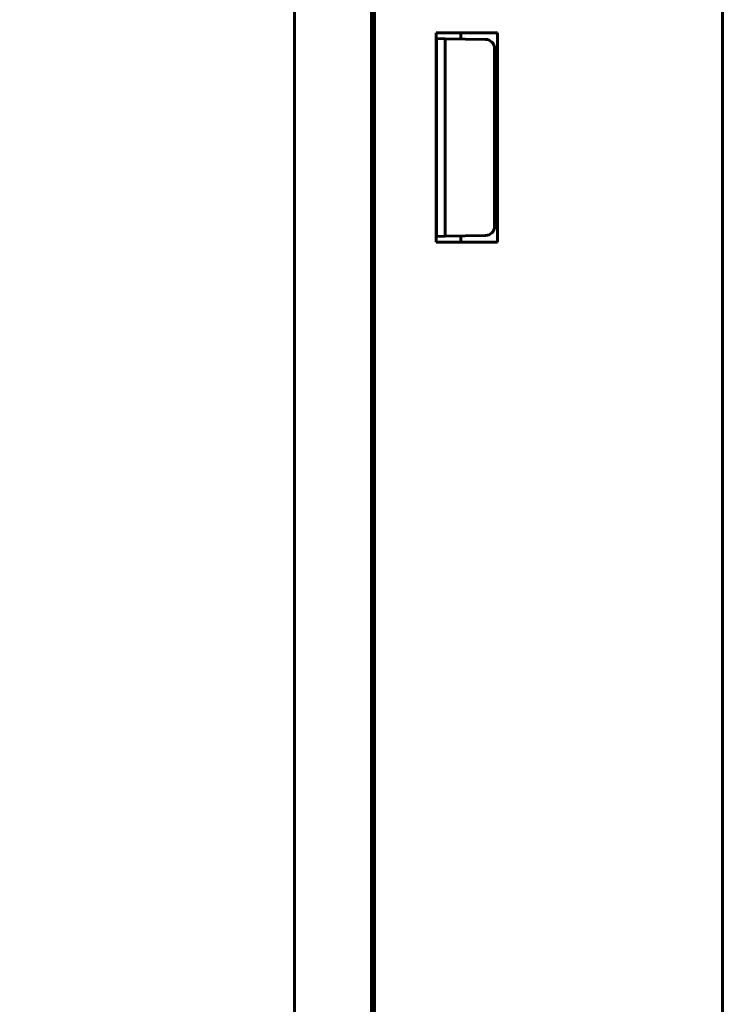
# Model space of a CAD drawing. Header units: millimetres. Extents: x 0 to 210, y 0 to 297.
# Tile 13 of 18: x 149 to 172, y 200 to 232. Entities that reach past the tile are written whole.
import ezdxf

# ---------------------------------------------------------------- set-up
doc = ezdxf.new("R2010")
doc.units = ezdxf.units.MM
doc.linetypes.add('K5LT_BASIC', pattern=[0])
doc.linetypes.add('K5LT_THIN', pattern=[0])
doc.layers.add('Системный слой', color=7, linetype='Continuous')
doc.styles.add('KDIMTEXTSTYLE', font='GOST_AU.SHX', dxfattribs={"width": 0.96, "oblique": 15, "height": 5})
doc.dimstyles.new('KDIMSTYLE (1.00)', dxfattribs={"dimtxt": 5, "dimasz": 1, "dimexe": 2, "dimexo": 0, "dimgap": 1, "dimtad": 1, "dimtxsty": 'KDIMTEXTSTYLE', "dimsah": 1, "dimcen": 0, "dimdle": 1, "dimadec": 0, "dimazin": 0, "dimtfac": 0.667, "dimtmove": 0, "dimatfit": 3, "dimfxl": 1, "dimtvp": 1, "dimtolj": 1, "dimtzin": 0, "dimarcsym": 0})

# ---------------------------------------------------------------- blocks, each defined once
blk = doc.blocks.new('U64')
at = {"layer": 'Системный слой', "color": 150, "linetype": 'K5LT_BASIC', "lineweight": 60, "true_color": 0x0080ff}
for p, q in [((163.113, 231.906), (163.113, 231.706)), ((163.113, 225.307), (163.113, 225.106))]:
    blk.add_line(p, q, dxfattribs=at)
blk = doc.blocks.new('U66')
at = {"layer": 'Системный слой', "color": 150, "linetype": 'K5LT_BASIC', "lineweight": 60, "true_color": 0x0080ff}
for p, q in [((157.713, 223.359), (157.713, 223.329)), ((157.713, 223.24), (157.713, 223.111)), ((157.713, 222.868), (157.713, 222.76))]:
    blk.add_line(p, q, dxfattribs=at)
blk = doc.blocks.new('U69')
at = {"layer": 'Системный слой', "color": 150, "linetype": 'K5LT_BASIC', "lineweight": 60, "true_color": 0x0080ff}
for p, q in [((157.713, 215.866), (157.713, 216.053)), ((157.713, 215.572), (157.713, 215.702)), ((157.713, 215.454), (157.713, 215.486))]:
    blk.add_line(p, q, dxfattribs=at)
blk = doc.blocks.new('U73')
at = {"layer": 'Системный слой', "color": 150, "linetype": 'K5LT_BASIC', "lineweight": 60, "true_color": 0x0080ff}
for p, q in [((157.713, 214.859), (157.713, 214.829)), ((157.713, 214.74), (157.713, 214.611)), ((157.713, 214.368), (157.713, 214.26))]:
    blk.add_line(p, q, dxfattribs=at)
blk = doc.blocks.new('KDIMARROW_01')
at = {"layer": 'Системный слой'}
blk.add_hatch(color=0, dxfattribs=at).paths.add_polyline_path([(-5, -0.658), (0, 0), (-5, 0.658), (-4.5, 0)])
at = {"layer": 'Системный слой', "color": 0, "linetype": 'K5LT_THIN', "lineweight": 18}
for p, q in [((-4.5, 0), (-5, 0.658)), ((-5, 0.658), (0, 0)), ((0, 0), (-5, -0.658)), ((-5, -0.658), (-4.5, 0)), ((0, 0), (-1, 0))]:
    blk.add_line(p, q, dxfattribs=at)

msp = doc.modelspace()

# ---------------------------------------------------------------- linework, layer by layer
at = {"layer": 'Системный слой', "color": 150, "linetype": 'K5LT_BASIC', "lineweight": 60, "true_color": 0x0080ff}
for p, q in [((171.613, 251.456), (171.613, 162.756)), ((160.213, 163.756), (160.213, 248.256)), ((160.313, 248.256), (160.313, 163.756)), ((157.713, 165.314), (157.713, 246.602)), ((162.313, 231.906), (162.313, 225.106)), ((164.313, 231.906), (162.313, 231.906)), ((164.313, 225.106), (164.313, 231.906)), ((160.213, 231.756), (160.313, 231.754)), ((162.313, 231.72), (162.324, 231.719)), ((162.324, 231.719), (162.613, 231.714)), ((162.324, 225.293), (162.324, 231.719)), ((162.613, 231.714), (163.919, 231.692)), ((162.613, 225.298), (162.613, 231.714)), ((164.213, 225.621), (164.213, 231.392)), ((160.213, 225.256), (160.313, 225.258)), ((162.313, 225.293), (162.324, 225.293)), ((162.324, 225.293), (162.613, 225.298)), ((162.613, 225.298), (163.919, 225.321)), ((162.313, 225.106), (164.313, 225.106)), ((160.213, 224.256), (160.313, 224.254)), ((160.213, 209.005), (160.313, 209.006)), ((160.213, 203.007), (160.313, 203.006))]:
    msp.add_line(p, q, dxfattribs=at)
for centre, start, end in [((163.913, 231.392), 360, 89), ((163.913, 225.621), 271, 0), ((158.013, 223.36), 180, 180.2394), ((158.013, 215.453), 179.7606, 180), ((158.013, 215.453), 179.7606, 180), ((158.013, 214.86), 180, 180.2394)]:
    msp.add_arc(centre, 0.3, start, end, dxfattribs=at)

# ---------------------------------------------------------------- block references
at = {"layer": 'Системный слой'}
for name in ['U64', 'U66', 'U69', 'U73']:
    msp.add_blockref(name, (0, 0), dxfattribs=at)

# ---------------------------------------------------------------- dimensions: what is measured, and where the dimension line sits
at = {"layer": 'Системный слой', "color": 7}
msp.add_linear_dim(base=(139.113, 162.658), p1=(171.613, 249.355), p2=(171.613, 162.658), angle=90, location=(139.113, 206.006), text='\\H5.0;\\W0.965;\\Q15;\\H5.0;\\W0.965;\\Q15;\\Q15;В1', dimstyle='KDIMSTYLE (1.00)', override={"dimexo": 0, "dimblk1": 'KDIMARROW_01', "dimblk2": 'KDIMARROW_01', "dimse1": 0, "dimse2": 0, "dimclrt": 7, "dimtolj": 1}, dxfattribs=at).render()
msp.add_linear_dim(base=(149.113, 146.756), p1=(183.413, 217.023), p2=(149.113, 181.821), location=(166.263, 146.756), text='\\H5.0;\\W0.965;\\Q15;\\H5.0;\\W0.965;\\Q15;\\Q15;Г', dimstyle='KDIMSTYLE (1.00)', override={"dimexo": 0, "dimblk1": 'KDIMARROW_01', "dimblk2": 'KDIMARROW_01', "dimse1": 0, "dimse2": 0, "dimclrt": 7, "dimtolj": 1}, dxfattribs=at).render()

doc.saveas('drawing.dxf')
